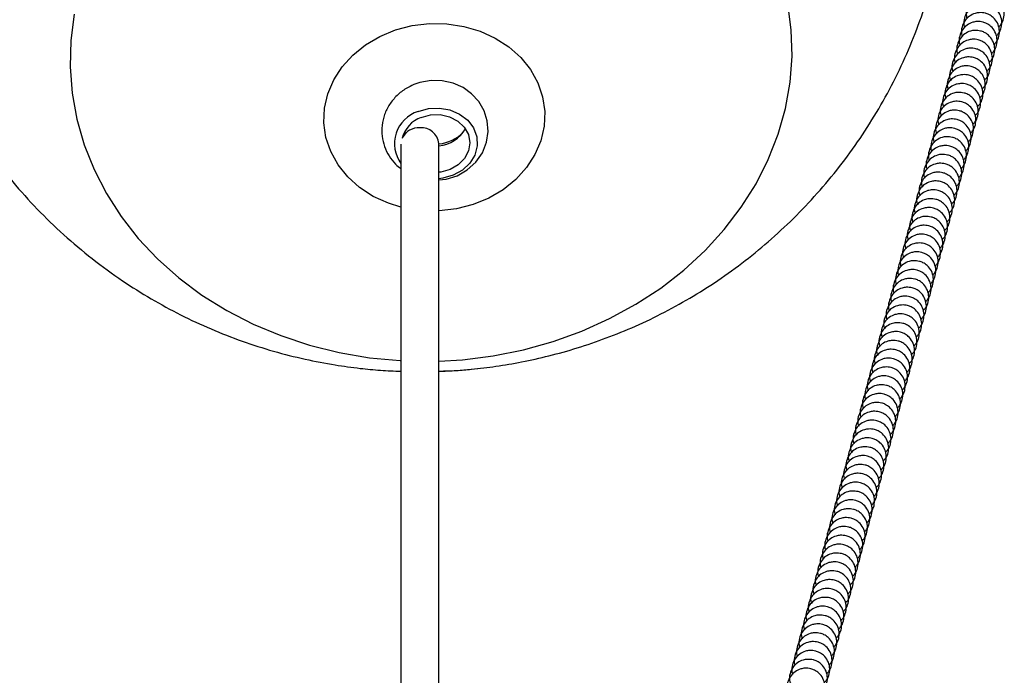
# Model space of a CAD drawing. Header units: millimetres. Extents: x 313 to 1951, y 543 to 2760.
# Tile 17 of 64: x 633 to 762, y 1108 to 1194. Entities that reach past the tile are written whole.
import ezdxf

# ---------------------------------------------------------------- set-up
doc = ezdxf.new("R2010")
doc.units = ezdxf.units.MM
doc.header["$LTSCALE"] = 10

msp = doc.modelspace()

# ---------------------------------------------------------------- linework, layer by layer
at = {"color": 7, "linetype": 'Continuous', "lineweight": 25}
for p, q in [((683.38, 1179.18), (683.51, 1179)), ((682.91, 1177.59), (682.91, 1086.39)), ((687.91, 1086.39), (687.91, 1177.67))]:
    msp.add_line(p, q, dxfattribs=at)
at = {"color": 7, "linetype": 'Continuous', "lineweight": 25, "flags": 128}
for points in [[(687.91, 1149.02), (691, 1149.21), (695.05, 1149.72), (699.05, 1150.52), (702.95, 1151.61), (706.74, 1152.97), (710.37, 1154.61), (713.84, 1156.51), (717.1, 1158.64), (720.15, 1161.01), (722.94, 1163.58), (725.47, 1166.35), (727.71, 1169.28), (729.65, 1172.36), (731.27, 1175.57), (732.57, 1178.88), (733.52, 1182.27), (734.13, 1185.71), (734.39, 1189.17), (734.3, 1192.64), (733.86, 1196.08)], [(639.87, 1194.66), (639.44, 1191.2), (639.35, 1187.73), (639.62, 1184.27), (640.24, 1180.85), (641.2, 1177.49), (642.5, 1174.22), (644.13, 1171.06), (646.07, 1168.04), (648.32, 1165.17), (650.85, 1162.49), (653.65, 1160), (656.7, 1157.72), (659.97, 1155.69), (663.43, 1153.9), (667.08, 1152.37), (670.86, 1151.12), (674.77, 1150.15), (678.77, 1149.47), (682.82, 1149.08), (682.91, 1149.08)], [(682.91, 1169.28), (681.26, 1169.79), (679.26, 1170.7), (677.46, 1171.86), (675.91, 1173.26), (674.63, 1174.85), (673.66, 1176.59), (673.03, 1178.44), (672.75, 1180.36), (672.83, 1182.3), (673.27, 1184.21), (674.05, 1186.04), (675.16, 1187.75), (676.56, 1189.3), (678.23, 1190.64), (680.13, 1191.76), (682.2, 1192.6), (684.39, 1193.17), (686.66, 1193.44)], [(686.66, 1193.44), (688.94, 1193.41), (691.18, 1193.07), (693.33, 1192.44), (695.33, 1191.53), (697.13, 1190.36), (698.69, 1188.97), (699.96, 1187.38), (700.93, 1185.64), (701.56, 1183.78), (701.84, 1181.87), (701.76, 1179.93), (701.32, 1178.02), (700.54, 1176.19), (699.44, 1174.48), (698.03, 1172.93), (696.36, 1171.58), (694.47, 1170.47), (692.4, 1169.62), (690.2, 1169.06), (687.93, 1168.79), (687.91, 1168.78)], [(687.91, 1172.86), (688.85, 1172.96), (690.3, 1173.42), (691.64, 1174.18), (692.77, 1175.2), (693.63, 1176.44), (694.17, 1177.82), (694.38, 1179.25), (694.26, 1180.66), (693.84, 1181.98), (693.14, 1183.17), (692.21, 1184.19), (691.08, 1185.01), (689.78, 1185.59), (688.35, 1185.92), (686.87, 1185.95), (685.38, 1185.69), (684.62, 1185.42), (684.62, 1185.42)], [(685.16, 1181.86), (686.52, 1182.25), (687.96, 1182.32), (689.36, 1182.07), (690.63, 1181.53), (691.69, 1180.72), (692.46, 1179.71), (692.89, 1178.55), (692.95, 1177.34), (692.64, 1176.14), (691.98, 1175.05), (691, 1174.14), (689.79, 1173.47), (688.42, 1173.09), (687.91, 1173.02)], [(685.58, 1181.1), (686.8, 1181.43), (688.08, 1181.46), (689.31, 1181.18), (690.4, 1180.61), (691.24, 1179.81), (691.78, 1178.83), (691.97, 1177.76), (691.8, 1176.68), (691.28, 1175.68), (690.44, 1174.84), (689.37, 1174.23), (688.15, 1173.9), (687.91, 1173.87)], [(687.91, 1147.67), (690.4, 1147.8), (693.01, 1148.04)]]:
    msp.add_lwpolyline(points, dxfattribs=at)
at = {"color": 7, "linetype": 'Continuous', "lineweight": 25}
for centre, radius, start, end in [((686.49, 1177.63), 4.44, 107.484, 216.2188), ((686.94, 1177.33), 4.01, 109.915, 165.6781), ((685.26, 1177.26), 2.47, 86.5441, 151.9991), ((685.61, 1177.42), 2.31, 6.1424, 95.0435), ((687.44, 1181.88), 4.56, 275.8504, 329.9866), ((687.3, 1182.95), 5.39, 276.513, 315.0776)]:
    msp.add_arc(centre, radius, start, end, dxfattribs=at)
for points, knots in [([(687.91, 1147.71), (688.68, 1147.73), (690.1, 1147.76), (692.61, 1147.98), (695.47, 1148.32), (698.88, 1148.9), (702.46, 1149.7), (706.18, 1150.74), (709.98, 1152.04), (713.82, 1153.6), (717.65, 1155.44), (721.43, 1157.55), (725.12, 1159.92), (728.7, 1162.56), (732.14, 1165.45), (735.42, 1168.58), (738.5, 1171.93), (741.38, 1175.5), (744.03, 1179.27), (746.43, 1183.22), (748.57, 1187.33), (750.44, 1191.59), (752.03, 1195.97), (753.32, 1200.46), (754.32, 1205.03), (755.01, 1209.66), (755.38, 1214.34), (755.45, 1219.04), (755.19, 1223.74), (754.62, 1228.42), (753.74, 1233.06), (752.54, 1237.64), (751.03, 1242.13), (749.22, 1246.52), (747.11, 1250.79), (744.71, 1254.92), (742.02, 1258.88), (739.06, 1262.67), (735.83, 1266.26), (732.33, 1269.65), (728.58, 1272.8), (724.72, 1275.6), (720.82, 1278.06), (716.93, 1280.18), (712.93, 1282.04), (708.84, 1283.63), (704.71, 1284.96), (700.62, 1285.99), (696.81, 1286.72), (693.49, 1287.18), (690.42, 1287.47), (687.79, 1287.6), (684.46, 1287.65), (681.54, 1287.55), (678.21, 1287.27), (675.34, 1286.92), (671.93, 1286.35), (668.36, 1285.55), (664.63, 1284.51), (660.83, 1283.21), (656.99, 1281.64), (653.17, 1279.81), (649.39, 1277.7), (645.69, 1275.32), (642.11, 1272.69), (638.67, 1269.8), (635.4, 1266.67), (632.31, 1263.32), (629.44, 1259.75), (626.79, 1255.98), (624.39, 1252.03), (622.24, 1247.92), (620.37, 1243.66), (618.79, 1239.28), (617.49, 1234.79), (616.5, 1230.22), (615.81, 1225.59), (615.43, 1220.91), (615.37, 1216.21), (615.62, 1211.51), (616.19, 1206.83), (617.08, 1202.19), (618.27, 1197.61), (619.78, 1193.12), (621.59, 1188.73), (623.7, 1184.46), (626.1, 1180.33), (628.79, 1176.37), (631.75, 1172.58), (634.99, 1168.99), (638.48, 1165.6), (642.24, 1162.45), (646.09, 1159.65), (649.99, 1157.19), (653.88, 1155.07), (657.88, 1153.21), (661.97, 1151.62), (666.1, 1150.29), (670.2, 1149.26), (674, 1148.53), (677.33, 1148.07), (680.21, 1147.79), (682.01, 1147.72), (682.91, 1147.68)], [0, 0, 0, 0, 0.0053134, 0.0098305, 0.0173499, 0.0252108, 0.033696, 0.0426115, 0.0518756, 0.0614196, 0.0711908, 0.0811471, 0.0912546, 0.1014855, 0.1118173, 0.122232, 0.1327147, 0.1432538, 0.1538398, 0.164465, 0.1751236, 0.1858108, 0.1965228, 0.2072567, 0.2180103, 0.2287819, 0.2395705, 0.2503753, 0.2611963, 0.2720335, 0.2828878, 0.2937602, 0.3046526, 0.3155674, 0.326508, 0.3374788, 0.3484857, 0.3595365, 0.3706418, 0.381816, 0.3930789, 0.4044593, 0.4146623, 0.4248479, 0.4350034, 0.4451073, 0.4551159, 0.4649262, 0.4742314, 0.4818458, 0.4880476, 0.4954936, 0.4999993, 0.5110666, 0.5155837, 0.5231031, 0.530964, 0.5394492, 0.5483648, 0.5576288, 0.5671728, 0.576944, 0.5869003, 0.5970078, 0.6072387, 0.6175705, 0.6279852, 0.6384679, 0.649007, 0.659593, 0.6702182, 0.6808768, 0.691564, 0.702276, 0.7130099, 0.7237635, 0.7345351, 0.7453237, 0.7561285, 0.7669495, 0.7777867, 0.788641, 0.7995134, 0.8104058, 0.8213207, 0.8322612, 0.843232, 0.8542389, 0.8652897, 0.876395, 0.8875692, 0.8988322, 0.9102125, 0.9204156, 0.9306011, 0.9407566, 0.9508605, 0.9608691, 0.9706794, 0.9799846, 0.9875991, 0.9938008, 1, 1, 1, 1]), ([(761.59, 1192.99), (761.69, 1193.09), (762.02, 1193.39), (762.3, 1194.11), (762.36, 1195.01), (762.09, 1195.89), (761.58, 1196.55), (761, 1196.94), (760.38, 1197.18), (759.75, 1197.24), (759.02, 1197.11), (758.33, 1196.77), (757.71, 1196.14), (757.36, 1195.32), (757.27, 1194.59), (757.4, 1194.2), (757.44, 1194.1)], [0, 0, 0, 0, 0.042088, 0.12735, 0.213086, 0.299337, 0.387173, 0.451574, 0.499908, 0.577195, 0.631215, 0.712146, 0.79628, 0.881542, 0.967279, 1, 1, 1, 1]), ([(761.28, 1191.83), (761.38, 1191.93), (761.71, 1192.23), (761.99, 1192.94), (762.05, 1193.84), (761.78, 1194.72), (761.27, 1195.39), (760.69, 1195.78), (760.07, 1196.01), (759.44, 1196.07), (758.71, 1195.95), (758.02, 1195.61), (757.4, 1194.97), (757.05, 1194.16), (756.95, 1193.43), (757.09, 1193.04), (757.13, 1192.93)], [0, 0, 0, 0, 0.042088, 0.1273496, 0.2130861, 0.2993373, 0.3871728, 0.4515737, 0.499908, 0.5771953, 0.631215, 0.7121456, 0.7962805, 0.8815421, 0.9672785, 1, 1, 1, 1]), ([(760.97, 1190.66), (761.07, 1190.76), (761.4, 1191.06), (761.68, 1191.78), (761.74, 1192.67), (761.47, 1193.55), (760.96, 1194.22), (760.37, 1194.61), (759.76, 1194.85), (759.13, 1194.91), (758.4, 1194.78), (757.71, 1194.44), (757.09, 1193.81), (756.74, 1192.99), (756.64, 1192.26), (756.78, 1191.87), (756.82, 1191.76)], [0, 0, 0, 0, 0.042088, 0.12735, 0.213086, 0.299337, 0.387173, 0.451574, 0.499908, 0.577195, 0.631215, 0.712146, 0.79628, 0.881542, 0.967279, 1, 1, 1, 1]), ([(760.66, 1189.5), (760.76, 1189.59), (761.09, 1189.9), (761.37, 1190.61), (761.43, 1191.51), (761.16, 1192.39), (760.65, 1193.05), (760.06, 1193.45), (759.45, 1193.68), (758.82, 1193.74), (758.09, 1193.62), (757.4, 1193.28), (756.78, 1192.64), (756.43, 1191.82), (756.33, 1191.09), (756.47, 1190.71), (756.51, 1190.6)], [0, 0, 0, 0, 0.042088, 0.12735, 0.213086, 0.299337, 0.387173, 0.451574, 0.499908, 0.577195, 0.631215, 0.712146, 0.79628, 0.881542, 0.967279, 1, 1, 1, 1]), ([(760.04, 1187.16), (760.14, 1187.26), (760.47, 1187.56), (760.75, 1188.28), (760.81, 1189.18), (760.54, 1190.06), (760.03, 1190.72), (759.44, 1191.12), (758.83, 1191.35), (758.2, 1191.41), (757.47, 1191.28), (756.78, 1190.94), (756.16, 1190.31), (755.81, 1189.49), (755.71, 1188.76), (755.85, 1188.37), (755.89, 1188.27)], [0, 0, 0, 0, 0.042088, 0.12735, 0.213086, 0.299337, 0.387173, 0.451574, 0.499908, 0.577195, 0.631215, 0.712146, 0.79628, 0.881542, 0.967279, 1, 1, 1, 1]), ([(760.35, 1188.33), (760.45, 1188.43), (760.78, 1188.73), (761.06, 1189.45), (761.12, 1190.34), (760.85, 1191.22), (760.34, 1191.89), (759.75, 1192.28), (759.14, 1192.51), (758.51, 1192.58), (757.78, 1192.45), (757.09, 1192.11), (756.47, 1191.48), (756.12, 1190.66), (756.02, 1189.93), (756.16, 1189.54), (756.2, 1189.43)], [0, 0, 0, 0, 0.042088, 0.1273496, 0.2130861, 0.2993373, 0.3871728, 0.4515737, 0.499908, 0.5771953, 0.631215, 0.7121456, 0.7962805, 0.8815421, 0.9672785, 1, 1, 1, 1]), ([(759.73, 1186), (759.83, 1186.1), (760.16, 1186.4), (760.44, 1187.11), (760.5, 1188.01), (760.23, 1188.89), (759.72, 1189.56), (759.13, 1189.95), (758.52, 1190.18), (757.89, 1190.25), (757.16, 1190.12), (756.47, 1189.78), (755.85, 1189.15), (755.49, 1188.33), (755.4, 1187.6), (755.54, 1187.21), (755.58, 1187.1)], [0, 0, 0, 0, 0.042088, 0.12735, 0.213086, 0.299337, 0.387173, 0.451574, 0.499908, 0.577195, 0.631215, 0.712146, 0.79628, 0.881542, 0.967279, 1, 1, 1, 1]), ([(759.42, 1184.83), (759.52, 1184.93), (759.85, 1185.23), (760.12, 1185.95), (760.19, 1186.85), (759.92, 1187.73), (759.4, 1188.39), (758.82, 1188.78), (758.21, 1189.02), (757.58, 1189.08), (756.85, 1188.95), (756.16, 1188.61), (755.54, 1187.98), (755.18, 1187.16), (755.09, 1186.43), (755.23, 1186.04), (755.27, 1185.94)], [0, 0, 0, 0, 0.042088, 0.12735, 0.213086, 0.299337, 0.387173, 0.451574, 0.499908, 0.577195, 0.631215, 0.712146, 0.79628, 0.881542, 0.967279, 1, 1, 1, 1]), ([(759.11, 1183.67), (759.21, 1183.77), (759.54, 1184.07), (759.81, 1184.78), (759.88, 1185.68), (759.61, 1186.56), (759.09, 1187.23), (758.51, 1187.62), (757.9, 1187.85), (757.27, 1187.91), (756.54, 1187.79), (755.84, 1187.45), (755.23, 1186.81), (754.87, 1186), (754.78, 1185.26), (754.92, 1184.88), (754.96, 1184.77)], [0, 0, 0, 0, 0.042088, 0.12735, 0.213086, 0.299337, 0.387173, 0.451574, 0.499908, 0.577195, 0.631215, 0.712146, 0.79628, 0.881542, 0.967279, 1, 1, 1, 1]), ([(758.8, 1182.5), (758.9, 1182.6), (759.23, 1182.9), (759.5, 1183.62), (759.57, 1184.51), (759.3, 1185.39), (758.78, 1186.06), (758.2, 1186.45), (757.59, 1186.69), (756.96, 1186.75), (756.23, 1186.62), (755.53, 1186.28), (754.91, 1185.65), (754.56, 1184.83), (754.47, 1184.1), (754.61, 1183.71), (754.65, 1183.6)], [0, 0, 0, 0, 0.042088, 0.1273496, 0.2130861, 0.2993373, 0.3871728, 0.4515737, 0.499908, 0.5771953, 0.631215, 0.7121456, 0.7962805, 0.8815421, 0.9672785, 1, 1, 1, 1]), ([(684.62, 1185.42), (684.27, 1185.26), (683.46, 1184.88), (682.35, 1184.01), (681.37, 1182.84), (680.71, 1181.5), (680.37, 1180.06), (680.37, 1178.63), (680.69, 1177.25), (681.31, 1176), (682.05, 1175), (682.66, 1174.53), (682.91, 1174.33)], [0, 0, 0, 0, 0.082973, 0.194043, 0.305165, 0.414712, 0.521927, 0.626698, 0.729474, 0.830908, 0.931935, 1, 1, 1, 1]), ([(758.49, 1181.33), (758.59, 1181.43), (758.92, 1181.74), (759.19, 1182.45), (759.26, 1183.35), (758.99, 1184.23), (758.47, 1184.89), (757.89, 1185.29), (757.27, 1185.52), (756.65, 1185.58), (755.92, 1185.45), (755.22, 1185.12), (754.6, 1184.48), (754.25, 1183.66), (754.16, 1182.93), (754.3, 1182.54), (754.34, 1182.44)], [0, 0, 0, 0, 0.042088, 0.12735, 0.213086, 0.299337, 0.387173, 0.451574, 0.499908, 0.577195, 0.631215, 0.712146, 0.79628, 0.881542, 0.967279, 1, 1, 1, 1]), ([(758.17, 1180.17), (758.28, 1180.27), (758.61, 1180.57), (758.88, 1181.28), (758.95, 1182.18), (758.68, 1183.06), (758.16, 1183.73), (757.58, 1184.12), (756.96, 1184.35), (756.33, 1184.42), (755.61, 1184.29), (754.91, 1183.95), (754.29, 1183.32), (753.94, 1182.5), (753.85, 1181.77), (753.99, 1181.38), (754.03, 1181.27)], [0, 0, 0, 0, 0.042088, 0.12735, 0.213086, 0.299337, 0.387173, 0.451574, 0.499908, 0.577195, 0.631215, 0.712146, 0.79628, 0.881542, 0.967279, 1, 1, 1, 1]), ([(757.86, 1179), (757.97, 1179.1), (758.3, 1179.4), (758.57, 1180.12), (758.64, 1181.02), (758.37, 1181.9), (757.85, 1182.56), (757.27, 1182.95), (756.65, 1183.19), (756.02, 1183.25), (755.3, 1183.12), (754.6, 1182.78), (753.98, 1182.15), (753.63, 1181.33), (753.54, 1180.6), (753.68, 1180.21), (753.72, 1180.11)], [0, 0, 0, 0, 0.042088, 0.12735, 0.213086, 0.299337, 0.387173, 0.451574, 0.499908, 0.577195, 0.631215, 0.712146, 0.79628, 0.881542, 0.967279, 1, 1, 1, 1]), ([(757.55, 1177.84), (757.66, 1177.94), (757.99, 1178.24), (758.26, 1178.95), (758.33, 1179.85), (758.06, 1180.73), (757.54, 1181.4), (756.96, 1181.79), (756.34, 1182.02), (755.71, 1182.08), (754.99, 1181.96), (754.29, 1181.62), (753.67, 1180.98), (753.32, 1180.17), (753.23, 1179.44), (753.37, 1179.05), (753.41, 1178.94)], [0, 0, 0, 0, 0.042088, 0.1273496, 0.2130861, 0.2993373, 0.3871728, 0.4515737, 0.499908, 0.5771953, 0.631215, 0.7121456, 0.7962805, 0.8815421, 0.9672785, 1, 1, 1, 1]), ([(756.93, 1175.51), (757.04, 1175.61), (757.37, 1175.91), (757.64, 1176.62), (757.71, 1177.52), (757.44, 1178.4), (756.92, 1179.06), (756.34, 1179.46), (755.72, 1179.69), (755.09, 1179.75), (754.37, 1179.63), (753.67, 1179.29), (753.05, 1178.65), (752.7, 1177.83), (752.61, 1177.1), (752.75, 1176.72), (752.79, 1176.61)], [0, 0, 0, 0, 0.042088, 0.12735, 0.213086, 0.299337, 0.387173, 0.451574, 0.499908, 0.577195, 0.631215, 0.712146, 0.79628, 0.881542, 0.967279, 1, 1, 1, 1]), ([(757.24, 1176.67), (757.35, 1176.77), (757.68, 1177.07), (757.95, 1177.79), (758.02, 1178.68), (757.75, 1179.56), (757.23, 1180.23), (756.65, 1180.62), (756.03, 1180.86), (755.4, 1180.92), (754.68, 1180.79), (753.98, 1180.45), (753.36, 1179.82), (753.01, 1179), (752.92, 1178.27), (753.06, 1177.88), (753.1, 1177.77)], [0, 0, 0, 0, 0.042088, 0.12735, 0.213086, 0.299337, 0.387173, 0.451574, 0.499908, 0.577195, 0.631215, 0.712146, 0.79628, 0.881542, 0.967279, 1, 1, 1, 1]), ([(756.62, 1174.34), (756.73, 1174.44), (757.06, 1174.74), (757.33, 1175.46), (757.4, 1176.35), (757.13, 1177.23), (756.61, 1177.9), (756.03, 1178.29), (755.41, 1178.52), (754.78, 1178.59), (754.06, 1178.46), (753.36, 1178.12), (752.74, 1177.49), (752.39, 1176.67), (752.3, 1175.94), (752.44, 1175.55), (752.48, 1175.44)], [0, 0, 0, 0, 0.042088, 0.12735, 0.213086, 0.299337, 0.387173, 0.451574, 0.499908, 0.577195, 0.631215, 0.712146, 0.79628, 0.881542, 0.967279, 1, 1, 1, 1]), ([(756.31, 1173.17), (756.42, 1173.27), (756.74, 1173.57), (757.02, 1174.29), (757.09, 1175.19), (756.82, 1176.07), (756.3, 1176.73), (755.72, 1177.13), (755.1, 1177.36), (754.47, 1177.42), (753.75, 1177.29), (753.05, 1176.96), (752.43, 1176.32), (752.08, 1175.5), (751.99, 1174.77), (752.13, 1174.38), (752.17, 1174.28)], [0, 0, 0, 0, 0.042088, 0.12735, 0.213086, 0.299337, 0.387173, 0.451574, 0.499908, 0.577195, 0.631215, 0.712146, 0.79628, 0.881542, 0.967279, 1, 1, 1, 1]), ([(756, 1172.01), (756.11, 1172.11), (756.43, 1172.41), (756.71, 1173.12), (756.78, 1174.02), (756.51, 1174.9), (755.99, 1175.57), (755.41, 1175.96), (754.79, 1176.19), (754.16, 1176.26), (753.44, 1176.13), (752.74, 1175.79), (752.12, 1175.16), (751.77, 1174.34), (751.68, 1173.61), (751.82, 1173.22), (751.85, 1173.11)], [0, 0, 0, 0, 0.042088, 0.12735, 0.213086, 0.299337, 0.387173, 0.451574, 0.499908, 0.577195, 0.631215, 0.712146, 0.79628, 0.881542, 0.967279, 1, 1, 1, 1]), ([(755.69, 1170.84), (755.8, 1170.94), (756.12, 1171.24), (756.4, 1171.96), (756.47, 1172.86), (756.2, 1173.74), (755.68, 1174.4), (755.1, 1174.79), (754.48, 1175.03), (753.85, 1175.09), (753.13, 1174.96), (752.43, 1174.62), (751.81, 1173.99), (751.46, 1173.17), (751.37, 1172.44), (751.51, 1172.05), (751.54, 1171.95)], [0, 0, 0, 0, 0.042088, 0.12735, 0.213086, 0.299337, 0.387173, 0.451574, 0.499908, 0.577195, 0.631215, 0.712146, 0.79628, 0.881542, 0.967279, 1, 1, 1, 1]), ([(755.38, 1169.68), (755.49, 1169.78), (755.81, 1170.08), (756.09, 1170.79), (756.16, 1171.69), (755.89, 1172.57), (755.37, 1173.24), (754.79, 1173.63), (754.17, 1173.86), (753.54, 1173.92), (752.81, 1173.8), (752.12, 1173.46), (751.5, 1172.82), (751.15, 1172.01), (751.06, 1171.27), (751.2, 1170.89), (751.23, 1170.78)], [0, 0, 0, 0, 0.042088, 0.12735, 0.213086, 0.299337, 0.387173, 0.451574, 0.499908, 0.577195, 0.631215, 0.712146, 0.79628, 0.881542, 0.967279, 1, 1, 1, 1]), ([(755.07, 1168.51), (755.18, 1168.61), (755.5, 1168.91), (755.78, 1169.63), (755.85, 1170.52), (755.58, 1171.4), (755.06, 1172.07), (754.48, 1172.46), (753.86, 1172.7), (753.23, 1172.76), (752.5, 1172.63), (751.81, 1172.29), (751.19, 1171.66), (750.84, 1170.84), (750.75, 1170.11), (750.89, 1169.72), (750.92, 1169.61)], [0, 0, 0, 0, 0.042088, 0.1273496, 0.2130861, 0.2993373, 0.3871728, 0.4515737, 0.499908, 0.5771953, 0.631215, 0.7121456, 0.7962805, 0.8815421, 0.9672785, 1, 1, 1, 1]), ([(754.76, 1167.34), (754.87, 1167.44), (755.19, 1167.75), (755.47, 1168.46), (755.54, 1169.36), (755.27, 1170.24), (754.75, 1170.9), (754.17, 1171.3), (753.55, 1171.53), (752.92, 1171.59), (752.19, 1171.46), (751.5, 1171.13), (750.88, 1170.49), (750.53, 1169.67), (750.44, 1168.94), (750.58, 1168.56), (750.61, 1168.45)], [0, 0, 0, 0, 0.042088, 0.12735, 0.213086, 0.299337, 0.387173, 0.451574, 0.499908, 0.577195, 0.631215, 0.712146, 0.79628, 0.881542, 0.967279, 1, 1, 1, 1]), ([(754.45, 1166.18), (754.56, 1166.28), (754.88, 1166.58), (755.16, 1167.29), (755.23, 1168.19), (754.96, 1169.07), (754.44, 1169.74), (753.86, 1170.13), (753.24, 1170.36), (752.61, 1170.43), (751.88, 1170.3), (751.19, 1169.96), (750.57, 1169.33), (750.22, 1168.51), (750.13, 1167.78), (750.27, 1167.39), (750.3, 1167.28)], [0, 0, 0, 0, 0.042088, 0.12735, 0.213086, 0.299337, 0.387173, 0.451574, 0.499908, 0.577195, 0.631215, 0.712146, 0.79628, 0.881542, 0.967279, 1, 1, 1, 1]), ([(753.83, 1163.85), (753.94, 1163.95), (754.26, 1164.25), (754.54, 1164.96), (754.61, 1165.86), (754.34, 1166.74), (753.82, 1167.41), (753.24, 1167.8), (752.62, 1168.03), (751.99, 1168.1), (751.26, 1167.97), (750.57, 1167.63), (749.95, 1166.99), (749.6, 1166.18), (749.51, 1165.45), (749.65, 1165.06), (749.68, 1164.95)], [0, 0, 0, 0, 0.042088, 0.12735, 0.213086, 0.299337, 0.387173, 0.451574, 0.499908, 0.577195, 0.631215, 0.712146, 0.79628, 0.881542, 0.967279, 1, 1, 1, 1]), ([(754.14, 1165.01), (754.25, 1165.11), (754.57, 1165.41), (754.85, 1166.13), (754.92, 1167.03), (754.65, 1167.91), (754.13, 1168.57), (753.55, 1168.97), (752.93, 1169.2), (752.3, 1169.26), (751.57, 1169.13), (750.88, 1168.79), (750.26, 1168.16), (749.91, 1167.34), (749.82, 1166.61), (749.96, 1166.22), (749.99, 1166.12)], [0, 0, 0, 0, 0.042088, 0.12735, 0.213086, 0.299337, 0.387173, 0.451574, 0.499908, 0.577195, 0.631215, 0.712146, 0.79628, 0.881542, 0.967279, 1, 1, 1, 1]), ([(753.52, 1162.68), (753.63, 1162.78), (753.95, 1163.08), (754.23, 1163.8), (754.3, 1164.69), (754.03, 1165.57), (753.51, 1166.24), (752.93, 1166.63), (752.31, 1166.87), (751.68, 1166.93), (750.95, 1166.8), (750.26, 1166.46), (749.64, 1165.83), (749.29, 1165.01), (749.2, 1164.28), (749.33, 1163.89), (749.37, 1163.78)], [0, 0, 0, 0, 0.042088, 0.12735, 0.213086, 0.299337, 0.387173, 0.451574, 0.499908, 0.577195, 0.631215, 0.712146, 0.79628, 0.881542, 0.967279, 1, 1, 1, 1]), ([(753.21, 1161.52), (753.32, 1161.62), (753.64, 1161.92), (753.92, 1162.63), (753.99, 1163.53), (753.72, 1164.41), (753.2, 1165.07), (752.62, 1165.47), (752, 1165.7), (751.37, 1165.76), (750.64, 1165.64), (749.95, 1165.3), (749.33, 1164.66), (748.98, 1163.84), (748.89, 1163.11), (749.02, 1162.73), (749.06, 1162.62)], [0, 0, 0, 0, 0.042088, 0.12735, 0.213086, 0.299337, 0.387173, 0.451574, 0.499908, 0.577195, 0.631215, 0.712146, 0.79628, 0.881542, 0.967279, 1, 1, 1, 1]), ([(752.9, 1160.35), (753.01, 1160.45), (753.33, 1160.75), (753.61, 1161.47), (753.68, 1162.36), (753.41, 1163.24), (752.89, 1163.91), (752.31, 1164.3), (751.69, 1164.53), (751.06, 1164.6), (750.33, 1164.47), (749.64, 1164.13), (749.02, 1163.5), (748.67, 1162.68), (748.58, 1161.95), (748.71, 1161.56), (748.75, 1161.45)], [0, 0, 0, 0, 0.042088, 0.12735, 0.213086, 0.299337, 0.387173, 0.451574, 0.499908, 0.577195, 0.631215, 0.712146, 0.79628, 0.881542, 0.967279, 1, 1, 1, 1]), ([(752.59, 1159.18), (752.7, 1159.28), (753.02, 1159.59), (753.3, 1160.3), (753.36, 1161.2), (753.09, 1162.08), (752.58, 1162.74), (752, 1163.14), (751.38, 1163.37), (750.75, 1163.43), (750.02, 1163.3), (749.33, 1162.97), (748.71, 1162.33), (748.36, 1161.51), (748.27, 1160.78), (748.4, 1160.39), (748.44, 1160.29)], [0, 0, 0, 0, 0.042088, 0.12735, 0.213086, 0.299337, 0.387173, 0.451574, 0.499908, 0.577195, 0.631215, 0.712146, 0.79628, 0.881542, 0.967279, 1, 1, 1, 1]), ([(752.28, 1158.02), (752.39, 1158.12), (752.71, 1158.42), (752.99, 1159.13), (753.05, 1160.03), (752.78, 1160.91), (752.27, 1161.58), (751.69, 1161.97), (751.07, 1162.2), (750.44, 1162.27), (749.71, 1162.14), (749.02, 1161.8), (748.4, 1161.17), (748.05, 1160.35), (747.96, 1159.62), (748.09, 1159.23), (748.13, 1159.12)], [0, 0, 0, 0, 0.042088, 0.12735, 0.213086, 0.299337, 0.387173, 0.451574, 0.499908, 0.577195, 0.631215, 0.712146, 0.79628, 0.881542, 0.967279, 1, 1, 1, 1]), ([(751.97, 1156.85), (752.08, 1156.95), (752.4, 1157.25), (752.68, 1157.97), (752.74, 1158.87), (752.47, 1159.75), (751.96, 1160.41), (751.38, 1160.8), (750.76, 1161.04), (750.13, 1161.1), (749.4, 1160.97), (748.71, 1160.63), (748.09, 1160), (747.74, 1159.18), (747.65, 1158.45), (747.78, 1158.06), (747.82, 1157.96)], [0, 0, 0, 0, 0.042088, 0.12735, 0.213086, 0.299337, 0.387173, 0.451574, 0.499908, 0.577195, 0.631215, 0.712146, 0.79628, 0.881542, 0.967279, 1, 1, 1, 1]), ([(751.66, 1155.69), (751.77, 1155.79), (752.09, 1156.09), (752.37, 1156.8), (752.43, 1157.7), (752.16, 1158.58), (751.65, 1159.25), (751.07, 1159.64), (750.45, 1159.87), (749.82, 1159.93), (749.09, 1159.81), (748.4, 1159.47), (747.78, 1158.83), (747.43, 1158.02), (747.34, 1157.29), (747.47, 1156.9), (747.51, 1156.79)], [0, 0, 0, 0, 0.042088, 0.12735, 0.213086, 0.299337, 0.387173, 0.451574, 0.499908, 0.577195, 0.631215, 0.712146, 0.79628, 0.881542, 0.967279, 1, 1, 1, 1]), ([(751.35, 1154.52), (751.46, 1154.62), (751.78, 1154.92), (752.06, 1155.64), (752.12, 1156.53), (751.85, 1157.41), (751.34, 1158.08), (750.76, 1158.47), (750.14, 1158.71), (749.51, 1158.77), (748.78, 1158.64), (748.09, 1158.3), (747.47, 1157.67), (747.12, 1156.85), (747.03, 1156.12), (747.16, 1155.73), (747.2, 1155.62)], [0, 0, 0, 0, 0.042088, 0.12735, 0.213086, 0.299337, 0.387173, 0.451574, 0.499908, 0.577195, 0.631215, 0.712146, 0.79628, 0.881542, 0.967279, 1, 1, 1, 1]), ([(750.73, 1152.19), (750.84, 1152.29), (751.16, 1152.59), (751.44, 1153.31), (751.5, 1154.2), (751.23, 1155.08), (750.72, 1155.75), (750.14, 1156.14), (749.52, 1156.37), (748.89, 1156.44), (748.16, 1156.31), (747.47, 1155.97), (746.85, 1155.34), (746.5, 1154.52), (746.41, 1153.79), (746.54, 1153.4), (746.58, 1153.29)], [0, 0, 0, 0, 0.042088, 0.12735, 0.213086, 0.299337, 0.387173, 0.451574, 0.499908, 0.577195, 0.631215, 0.712146, 0.79628, 0.881542, 0.967279, 1, 1, 1, 1]), ([(751.04, 1153.35), (751.15, 1153.45), (751.47, 1153.76), (751.75, 1154.47), (751.81, 1155.37), (751.54, 1156.25), (751.03, 1156.91), (750.45, 1157.31), (749.83, 1157.54), (749.2, 1157.6), (748.47, 1157.47), (747.78, 1157.14), (747.16, 1156.5), (746.81, 1155.68), (746.72, 1154.95), (746.85, 1154.57), (746.89, 1154.46)], [0, 0, 0, 0, 0.042088, 0.12735, 0.213086, 0.299337, 0.387173, 0.451574, 0.499908, 0.577195, 0.631215, 0.712146, 0.79628, 0.881542, 0.967279, 1, 1, 1, 1]), ([(750.42, 1151.02), (750.53, 1151.12), (750.85, 1151.42), (751.13, 1152.14), (751.19, 1153.04), (750.92, 1153.92), (750.41, 1154.58), (749.83, 1154.98), (749.21, 1155.21), (748.58, 1155.27), (747.85, 1155.14), (747.16, 1154.8), (746.54, 1154.17), (746.19, 1153.35), (746.1, 1152.62), (746.23, 1152.23), (746.27, 1152.13)], [0, 0, 0, 0, 0.042088, 0.12735, 0.213086, 0.299337, 0.387173, 0.451574, 0.499908, 0.577195, 0.631215, 0.712146, 0.79628, 0.881542, 0.967279, 1, 1, 1, 1]), ([(750.11, 1149.86), (750.21, 1149.96), (750.54, 1150.26), (750.82, 1150.97), (750.88, 1151.87), (750.61, 1152.75), (750.1, 1153.42), (749.52, 1153.81), (748.9, 1154.04), (748.27, 1154.11), (747.54, 1153.98), (746.85, 1153.64), (746.23, 1153), (745.88, 1152.19), (745.79, 1151.46), (745.92, 1151.07), (745.96, 1150.96)], [0, 0, 0, 0, 0.042088, 0.12735, 0.213086, 0.299337, 0.387173, 0.451574, 0.499908, 0.577195, 0.631215, 0.712146, 0.79628, 0.881542, 0.967279, 1, 1, 1, 1]), ([(749.8, 1148.69), (749.9, 1148.79), (750.23, 1149.09), (750.51, 1149.81), (750.57, 1150.7), (750.3, 1151.58), (749.79, 1152.25), (749.21, 1152.64), (748.59, 1152.88), (747.96, 1152.94), (747.23, 1152.81), (746.54, 1152.47), (745.92, 1151.84), (745.57, 1151.02), (745.47, 1150.29), (745.61, 1149.9), (745.65, 1149.79)], [0, 0, 0, 0, 0.042088, 0.12735, 0.213086, 0.299337, 0.387173, 0.451574, 0.499908, 0.577195, 0.631215, 0.712146, 0.79628, 0.881542, 0.967279, 1, 1, 1, 1]), ([(749.49, 1147.53), (749.59, 1147.63), (749.92, 1147.93), (750.2, 1148.64), (750.26, 1149.54), (749.99, 1150.42), (749.48, 1151.09), (748.89, 1151.48), (748.28, 1151.71), (747.65, 1151.77), (746.92, 1151.65), (746.23, 1151.31), (745.61, 1150.67), (745.26, 1149.86), (745.16, 1149.12), (745.3, 1148.74), (745.34, 1148.63)], [0, 0, 0, 0, 0.042088, 0.12735, 0.213086, 0.299337, 0.387173, 0.451574, 0.499908, 0.577195, 0.631215, 0.712146, 0.79628, 0.881542, 0.967279, 1, 1, 1, 1]), ([(749.18, 1146.36), (749.28, 1146.46), (749.61, 1146.76), (749.89, 1147.48), (749.95, 1148.37), (749.68, 1149.25), (749.17, 1149.92), (748.58, 1150.31), (747.97, 1150.55), (747.34, 1150.61), (746.61, 1150.48), (745.92, 1150.14), (745.3, 1149.51), (744.95, 1148.69), (744.85, 1147.96), (744.99, 1147.57), (745.03, 1147.46)], [0, 0, 0, 0, 0.042088, 0.12735, 0.213086, 0.299337, 0.387173, 0.451574, 0.499908, 0.577195, 0.631215, 0.712146, 0.79628, 0.881542, 0.967279, 1, 1, 1, 1]), ([(748.87, 1145.19), (748.97, 1145.29), (749.3, 1145.6), (749.58, 1146.31), (749.64, 1147.21), (749.37, 1148.09), (748.86, 1148.75), (748.27, 1149.15), (747.66, 1149.38), (747.03, 1149.44), (746.3, 1149.31), (745.61, 1148.98), (744.99, 1148.34), (744.64, 1147.52), (744.54, 1146.79), (744.68, 1146.4), (744.72, 1146.3)], [0, 0, 0, 0, 0.042088, 0.12735, 0.213086, 0.299337, 0.387173, 0.451574, 0.499908, 0.577195, 0.631215, 0.712146, 0.79628, 0.881542, 0.967279, 1, 1, 1, 1]), ([(748.56, 1144.03), (748.66, 1144.13), (748.99, 1144.43), (749.27, 1145.14), (749.33, 1146.04), (749.06, 1146.92), (748.55, 1147.59), (747.96, 1147.98), (747.35, 1148.21), (746.72, 1148.28), (745.99, 1148.15), (745.3, 1147.81), (744.68, 1147.18), (744.32, 1146.36), (744.23, 1145.63), (744.37, 1145.24), (744.41, 1145.13)], [0, 0, 0, 0, 0.042088, 0.12735, 0.213086, 0.299337, 0.387173, 0.451574, 0.499908, 0.577195, 0.631215, 0.712146, 0.79628, 0.881542, 0.967279, 1, 1, 1, 1]), ([(747.94, 1141.7), (748.04, 1141.8), (748.37, 1142.1), (748.64, 1142.81), (748.71, 1143.71), (748.44, 1144.59), (747.92, 1145.26), (747.34, 1145.65), (746.73, 1145.88), (746.1, 1145.94), (745.37, 1145.82), (744.68, 1145.48), (744.06, 1144.84), (743.7, 1144.03), (743.61, 1143.3), (743.75, 1142.91), (743.79, 1142.8)], [0, 0, 0, 0, 0.042088, 0.12735, 0.213086, 0.299337, 0.387173, 0.451574, 0.499908, 0.577195, 0.631215, 0.712146, 0.79628, 0.881542, 0.967279, 1, 1, 1, 1]), ([(748.25, 1142.86), (748.35, 1142.96), (748.68, 1143.26), (748.95, 1143.98), (749.02, 1144.88), (748.75, 1145.76), (748.24, 1146.42), (747.65, 1146.81), (747.04, 1147.05), (746.41, 1147.11), (745.68, 1146.98), (744.99, 1146.64), (744.37, 1146.01), (744.01, 1145.19), (743.92, 1144.46), (744.06, 1144.07), (744.1, 1143.97)], [0, 0, 0, 0, 0.042088, 0.12735, 0.213086, 0.299337, 0.387173, 0.451574, 0.499908, 0.577195, 0.631215, 0.712146, 0.79628, 0.881542, 0.967279, 1, 1, 1, 1]), ([(747.63, 1140.53), (747.73, 1140.63), (748.06, 1140.93), (748.33, 1141.65), (748.4, 1142.54), (748.13, 1143.42), (747.61, 1144.09), (747.03, 1144.48), (746.42, 1144.72), (745.79, 1144.78), (745.06, 1144.65), (744.36, 1144.31), (743.75, 1143.68), (743.39, 1142.86), (743.3, 1142.13), (743.44, 1141.74), (743.48, 1141.63)], [0, 0, 0, 0, 0.042088, 0.12735, 0.213086, 0.299337, 0.387173, 0.451574, 0.499908, 0.577195, 0.631215, 0.712146, 0.79628, 0.881542, 0.967279, 1, 1, 1, 1]), ([(747.32, 1139.37), (747.42, 1139.46), (747.75, 1139.77), (748.02, 1140.48), (748.09, 1141.38), (747.82, 1142.26), (747.3, 1142.92), (746.72, 1143.32), (746.11, 1143.55), (745.48, 1143.61), (744.75, 1143.48), (744.05, 1143.15), (743.43, 1142.51), (743.08, 1141.69), (742.99, 1140.96), (743.13, 1140.58), (743.17, 1140.47)], [0, 0, 0, 0, 0.042088, 0.12735, 0.213086, 0.299337, 0.387173, 0.451574, 0.499908, 0.577195, 0.631215, 0.712146, 0.79628, 0.881542, 0.967279, 1, 1, 1, 1]), ([(747, 1138.2), (747.11, 1138.3), (747.44, 1138.6), (747.71, 1139.32), (747.78, 1140.21), (747.51, 1141.09), (746.99, 1141.76), (746.41, 1142.15), (745.79, 1142.38), (745.16, 1142.45), (744.44, 1142.32), (743.74, 1141.98), (743.12, 1141.35), (742.77, 1140.53), (742.68, 1139.8), (742.82, 1139.41), (742.86, 1139.3)], [0, 0, 0, 0, 0.042088, 0.12735, 0.213086, 0.299337, 0.387173, 0.451574, 0.499908, 0.577195, 0.631215, 0.712146, 0.79628, 0.881542, 0.967279, 1, 1, 1, 1]), ([(746.69, 1137.03), (746.8, 1137.13), (747.13, 1137.43), (747.4, 1138.15), (747.47, 1139.05), (747.2, 1139.93), (746.68, 1140.59), (746.1, 1140.99), (745.48, 1141.22), (744.85, 1141.28), (744.13, 1141.15), (743.43, 1140.81), (742.81, 1140.18), (742.46, 1139.36), (742.37, 1138.63), (742.51, 1138.24), (742.55, 1138.14)], [0, 0, 0, 0, 0.042088, 0.12735, 0.213086, 0.299337, 0.387173, 0.451574, 0.499908, 0.577195, 0.631215, 0.712146, 0.79628, 0.881542, 0.967279, 1, 1, 1, 1]), ([(746.38, 1135.87), (746.49, 1135.97), (746.82, 1136.27), (747.09, 1136.98), (747.16, 1137.88), (746.89, 1138.76), (746.37, 1139.43), (745.79, 1139.82), (745.17, 1140.05), (744.54, 1140.12), (743.82, 1139.99), (743.12, 1139.65), (742.5, 1139.02), (742.15, 1138.2), (742.06, 1137.47), (742.2, 1137.08), (742.24, 1136.97)], [0, 0, 0, 0, 0.042088, 0.12735, 0.213086, 0.299337, 0.387173, 0.451574, 0.499908, 0.577195, 0.631215, 0.712146, 0.79628, 0.881542, 0.967279, 1, 1, 1, 1]), ([(746.07, 1134.7), (746.18, 1134.8), (746.51, 1135.1), (746.78, 1135.82), (746.85, 1136.72), (746.58, 1137.59), (746.06, 1138.26), (745.48, 1138.65), (744.86, 1138.89), (744.23, 1138.95), (743.51, 1138.82), (742.81, 1138.48), (742.19, 1137.85), (741.84, 1137.03), (741.75, 1136.3), (741.89, 1135.91), (741.93, 1135.8)], [0, 0, 0, 0, 0.042088, 0.12735, 0.213086, 0.299337, 0.387173, 0.451574, 0.499908, 0.577195, 0.631215, 0.712146, 0.79628, 0.881542, 0.967279, 1, 1, 1, 1]), ([(745.76, 1133.54), (745.87, 1133.64), (746.2, 1133.94), (746.47, 1134.65), (746.54, 1135.55), (746.27, 1136.43), (745.75, 1137.1), (745.17, 1137.49), (744.55, 1137.72), (743.92, 1137.78), (743.2, 1137.66), (742.5, 1137.32), (741.88, 1136.68), (741.53, 1135.87), (741.44, 1135.13), (741.58, 1134.75), (741.62, 1134.64)], [0, 0, 0, 0, 0.042088, 0.12735, 0.213086, 0.299337, 0.387173, 0.451574, 0.499908, 0.577195, 0.631215, 0.712146, 0.79628, 0.881542, 0.967279, 1, 1, 1, 1]), ([(745.45, 1132.37), (745.56, 1132.47), (745.89, 1132.77), (746.16, 1133.49), (746.23, 1134.38), (745.96, 1135.26), (745.44, 1135.93), (744.86, 1136.32), (744.24, 1136.56), (743.61, 1136.62), (742.89, 1136.49), (742.19, 1136.15), (741.57, 1135.52), (741.22, 1134.7), (741.13, 1133.97), (741.27, 1133.58), (741.31, 1133.47)], [0, 0, 0, 0, 0.042088, 0.12735, 0.213086, 0.299337, 0.387173, 0.451574, 0.499908, 0.577195, 0.631215, 0.712146, 0.79628, 0.881542, 0.967279, 1, 1, 1, 1]), ([(744.83, 1130.04), (744.94, 1130.14), (745.26, 1130.44), (745.54, 1131.15), (745.61, 1132.05), (745.34, 1132.93), (744.82, 1133.6), (744.24, 1133.99), (743.62, 1134.22), (742.99, 1134.29), (742.27, 1134.16), (741.57, 1133.82), (740.95, 1133.19), (740.6, 1132.37), (740.51, 1131.64), (740.65, 1131.25), (740.69, 1131.14)], [0, 0, 0, 0, 0.042088, 0.12735, 0.213086, 0.299337, 0.387173, 0.451574, 0.499908, 0.577195, 0.631215, 0.712146, 0.79628, 0.881542, 0.967279, 1, 1, 1, 1]), ([(745.14, 1131.2), (745.25, 1131.3), (745.57, 1131.61), (745.85, 1132.32), (745.92, 1133.22), (745.65, 1134.1), (745.13, 1134.76), (744.55, 1135.16), (743.93, 1135.39), (743.3, 1135.45), (742.58, 1135.32), (741.88, 1134.99), (741.26, 1134.35), (740.91, 1133.53), (740.82, 1132.8), (740.96, 1132.41), (741, 1132.31)], [0, 0, 0, 0, 0.042088, 0.12735, 0.213086, 0.299337, 0.387173, 0.451574, 0.499908, 0.577195, 0.631215, 0.712146, 0.79628, 0.881542, 0.967279, 1, 1, 1, 1]), ([(744.52, 1128.87), (744.63, 1128.97), (744.95, 1129.27), (745.23, 1129.99), (745.3, 1130.89), (745.03, 1131.77), (744.51, 1132.43), (743.93, 1132.82), (743.31, 1133.06), (742.68, 1133.12), (741.96, 1132.99), (741.26, 1132.65), (740.64, 1132.02), (740.29, 1131.2), (740.2, 1130.47), (740.34, 1130.08), (740.37, 1129.98)], [0, 0, 0, 0, 0.042088, 0.12735, 0.213086, 0.299337, 0.387173, 0.451574, 0.499908, 0.577195, 0.631215, 0.712146, 0.79628, 0.881542, 0.967279, 1, 1, 1, 1]), ([(744.21, 1127.71), (744.32, 1127.81), (744.64, 1128.11), (744.92, 1128.82), (744.99, 1129.72), (744.72, 1130.6), (744.2, 1131.27), (743.62, 1131.66), (743, 1131.89), (742.37, 1131.95), (741.64, 1131.83), (740.95, 1131.49), (740.33, 1130.85), (739.98, 1130.04), (739.89, 1129.31), (740.03, 1128.92), (740.06, 1128.81)], [0, 0, 0, 0, 0.042088, 0.12735, 0.213086, 0.299337, 0.387173, 0.451574, 0.499908, 0.577195, 0.631215, 0.712146, 0.79628, 0.881542, 0.967279, 1, 1, 1, 1]), ([(743.9, 1126.54), (744.01, 1126.64), (744.33, 1126.94), (744.61, 1127.66), (744.68, 1128.55), (744.41, 1129.43), (743.89, 1130.1), (743.31, 1130.49), (742.69, 1130.73), (742.06, 1130.79), (741.33, 1130.66), (740.64, 1130.32), (740.02, 1129.69), (739.67, 1128.87), (739.58, 1128.14), (739.72, 1127.75), (739.75, 1127.64)], [0, 0, 0, 0, 0.042088, 0.12735, 0.213086, 0.299337, 0.387173, 0.451574, 0.499908, 0.577195, 0.631215, 0.712146, 0.79628, 0.881542, 0.967279, 1, 1, 1, 1]), ([(743.59, 1125.38), (743.7, 1125.47), (744.02, 1125.78), (744.3, 1126.49), (744.37, 1127.39), (744.1, 1128.27), (743.58, 1128.93), (743, 1129.33), (742.38, 1129.56), (741.75, 1129.62), (741.02, 1129.5), (740.33, 1129.16), (739.71, 1128.52), (739.36, 1127.7), (739.27, 1126.97), (739.41, 1126.59), (739.44, 1126.48)], [0, 0, 0, 0, 0.042088, 0.12735, 0.213086, 0.299337, 0.387173, 0.451574, 0.499908, 0.577195, 0.631215, 0.712146, 0.79628, 0.881542, 0.967279, 1, 1, 1, 1]), ([(743.28, 1124.21), (743.39, 1124.31), (743.71, 1124.61), (743.99, 1125.33), (744.06, 1126.22), (743.79, 1127.1), (743.27, 1127.77), (742.69, 1128.16), (742.07, 1128.39), (741.44, 1128.46), (740.71, 1128.33), (740.02, 1127.99), (739.4, 1127.36), (739.05, 1126.54), (738.96, 1125.81), (739.1, 1125.42), (739.13, 1125.31)], [0, 0, 0, 0, 0.042088, 0.12735, 0.213086, 0.299337, 0.387173, 0.451574, 0.499908, 0.577195, 0.631215, 0.712146, 0.79628, 0.881542, 0.967279, 1, 1, 1, 1]), ([(742.97, 1123.04), (743.08, 1123.14), (743.4, 1123.44), (743.68, 1124.16), (743.75, 1125.06), (743.48, 1125.94), (742.96, 1126.6), (742.38, 1127), (741.76, 1127.23), (741.13, 1127.29), (740.4, 1127.16), (739.71, 1126.82), (739.09, 1126.19), (738.74, 1125.37), (738.65, 1124.64), (738.79, 1124.25), (738.82, 1124.15)], [0, 0, 0, 0, 0.042088, 0.12735, 0.213086, 0.299337, 0.387173, 0.451574, 0.499908, 0.577195, 0.631215, 0.712146, 0.79628, 0.881542, 0.967279, 1, 1, 1, 1]), ([(742.66, 1121.88), (742.77, 1121.98), (743.09, 1122.28), (743.37, 1122.99), (743.44, 1123.89), (743.17, 1124.77), (742.65, 1125.44), (742.07, 1125.83), (741.45, 1126.06), (740.82, 1126.13), (740.09, 1126), (739.4, 1125.66), (738.78, 1125.03), (738.43, 1124.21), (738.34, 1123.48), (738.48, 1123.09), (738.51, 1122.98)], [0, 0, 0, 0, 0.042088, 0.12735, 0.213086, 0.299337, 0.387173, 0.451574, 0.499908, 0.577195, 0.631215, 0.712146, 0.79628, 0.881542, 0.967279, 1, 1, 1, 1]), ([(742.35, 1120.71), (742.46, 1120.81), (742.78, 1121.11), (743.06, 1121.83), (743.13, 1122.73), (742.86, 1123.61), (742.34, 1124.27), (741.76, 1124.66), (741.14, 1124.9), (740.51, 1124.96), (739.78, 1124.83), (739.09, 1124.49), (738.47, 1123.86), (738.12, 1123.04), (738.03, 1122.31), (738.17, 1121.92), (738.2, 1121.82)], [0, 0, 0, 0, 0.042088, 0.12735, 0.213086, 0.299337, 0.387173, 0.451574, 0.499908, 0.577195, 0.631215, 0.712146, 0.79628, 0.881542, 0.967279, 1, 1, 1, 1]), ([(741.73, 1118.38), (741.84, 1118.48), (742.16, 1118.78), (742.44, 1119.5), (742.51, 1120.39), (742.24, 1121.27), (741.72, 1121.94), (741.14, 1122.33), (740.52, 1122.57), (739.89, 1122.63), (739.16, 1122.5), (738.47, 1122.16), (737.85, 1121.53), (737.5, 1120.71), (737.41, 1119.98), (737.54, 1119.59), (737.58, 1119.48)], [0, 0, 0, 0, 0.042088, 0.12735, 0.213086, 0.299337, 0.387173, 0.451574, 0.499908, 0.577195, 0.631215, 0.712146, 0.79628, 0.881542, 0.967279, 1, 1, 1, 1]), ([(742.04, 1119.55), (742.15, 1119.65), (742.47, 1119.95), (742.75, 1120.66), (742.82, 1121.56), (742.55, 1122.44), (742.03, 1123.11), (741.45, 1123.5), (740.83, 1123.73), (740.2, 1123.79), (739.47, 1123.67), (738.78, 1123.33), (738.16, 1122.69), (737.81, 1121.88), (737.72, 1121.14), (737.85, 1120.76), (737.89, 1120.65)], [0, 0, 0, 0, 0.042088, 0.12735, 0.213086, 0.299337, 0.387173, 0.451574, 0.499908, 0.577195, 0.631215, 0.712146, 0.79628, 0.881542, 0.967279, 1, 1, 1, 1]), ([(741.42, 1117.21), (741.53, 1117.31), (741.85, 1117.62), (742.13, 1118.33), (742.19, 1119.23), (741.93, 1120.11), (741.41, 1120.77), (740.83, 1121.17), (740.21, 1121.4), (739.58, 1121.46), (738.85, 1121.33), (738.16, 1121), (737.54, 1120.36), (737.19, 1119.54), (737.1, 1118.81), (737.23, 1118.42), (737.27, 1118.32)], [0, 0, 0, 0, 0.042088, 0.12735, 0.213086, 0.299337, 0.387173, 0.451574, 0.499908, 0.577195, 0.631215, 0.712146, 0.79628, 0.881542, 0.967279, 1, 1, 1, 1]), ([(741.11, 1116.05), (741.22, 1116.15), (741.54, 1116.45), (741.82, 1117.16), (741.88, 1118.06), (741.61, 1118.94), (741.1, 1119.61), (740.52, 1120), (739.9, 1120.23), (739.27, 1120.3), (738.54, 1120.17), (737.85, 1119.83), (737.23, 1119.2), (736.88, 1118.38), (736.79, 1117.65), (736.92, 1117.26), (736.96, 1117.15)], [0, 0, 0, 0, 0.042088, 0.12735, 0.213086, 0.299337, 0.387173, 0.451574, 0.499908, 0.577195, 0.631215, 0.712146, 0.79628, 0.881542, 0.967279, 1, 1, 1, 1]), ([(740.8, 1114.88), (740.91, 1114.98), (741.23, 1115.28), (741.51, 1116), (741.57, 1116.9), (741.3, 1117.78), (740.79, 1118.44), (740.21, 1118.83), (739.59, 1119.07), (738.96, 1119.13), (738.23, 1119), (737.54, 1118.66), (736.92, 1118.03), (736.57, 1117.21), (736.48, 1116.48), (736.61, 1116.09), (736.65, 1115.99)], [0, 0, 0, 0, 0.042088, 0.12735, 0.213086, 0.299337, 0.387173, 0.451574, 0.499908, 0.577195, 0.631215, 0.712146, 0.79628, 0.881542, 0.967279, 1, 1, 1, 1]), ([(740.49, 1113.72), (740.6, 1113.82), (740.92, 1114.12), (741.2, 1114.83), (741.26, 1115.73), (740.99, 1116.61), (740.48, 1117.28), (739.9, 1117.67), (739.28, 1117.9), (738.65, 1117.96), (737.92, 1117.84), (737.23, 1117.5), (736.61, 1116.86), (736.26, 1116.05), (736.17, 1115.32), (736.3, 1114.93), (736.34, 1114.82)], [0, 0, 0, 0, 0.042088, 0.12735, 0.213086, 0.299337, 0.387173, 0.451574, 0.499908, 0.577195, 0.631215, 0.712146, 0.79628, 0.881542, 0.967279, 1, 1, 1, 1]), ([(740.18, 1112.55), (740.29, 1112.65), (740.61, 1112.95), (740.89, 1113.67), (740.95, 1114.56), (740.68, 1115.44), (740.17, 1116.11), (739.59, 1116.5), (738.97, 1116.74), (738.34, 1116.8), (737.61, 1116.67), (736.92, 1116.33), (736.3, 1115.7), (735.95, 1114.88), (735.86, 1114.15), (735.99, 1113.76), (736.03, 1113.65)], [0, 0, 0, 0, 0.042088, 0.12735, 0.213086, 0.299337, 0.387173, 0.451574, 0.499908, 0.577195, 0.631215, 0.712146, 0.79628, 0.881542, 0.967279, 1, 1, 1, 1]), ([(739.87, 1111.39), (739.98, 1111.49), (740.3, 1111.79), (740.58, 1112.5), (740.64, 1113.4), (740.37, 1114.28), (739.86, 1114.94), (739.28, 1115.34), (738.66, 1115.57), (738.03, 1115.63), (737.3, 1115.51), (736.61, 1115.17), (735.99, 1114.53), (735.64, 1113.71), (735.55, 1112.98), (735.68, 1112.6), (735.72, 1112.49)], [0, 0, 0, 0, 0.042088, 0.12735, 0.213086, 0.299337, 0.387173, 0.451574, 0.499908, 0.577195, 0.631215, 0.712146, 0.79628, 0.881542, 0.967279, 1, 1, 1, 1]), ([(739.56, 1110.22), (739.67, 1110.32), (739.99, 1110.62), (740.27, 1111.34), (740.33, 1112.23), (740.06, 1113.11), (739.55, 1113.78), (738.97, 1114.17), (738.35, 1114.4), (737.72, 1114.47), (736.99, 1114.34), (736.3, 1114), (735.68, 1113.37), (735.33, 1112.55), (735.24, 1111.82), (735.37, 1111.43), (735.41, 1111.32)], [0, 0, 0, 0, 0.042088, 0.12735, 0.213086, 0.299337, 0.387173, 0.451574, 0.499908, 0.577195, 0.631215, 0.712146, 0.79628, 0.881542, 0.967279, 1, 1, 1, 1]), ([(739.25, 1109.05), (739.36, 1109.15), (739.68, 1109.45), (739.96, 1110.17), (740.02, 1111.07), (739.75, 1111.95), (739.24, 1112.61), (738.66, 1113.01), (738.04, 1113.24), (737.41, 1113.3), (736.68, 1113.17), (735.99, 1112.84), (735.37, 1112.2), (735.02, 1111.38), (734.93, 1110.65), (735.06, 1110.26), (735.1, 1110.16)], [0, 0, 0, 0, 0.042088, 0.12735, 0.213086, 0.299337, 0.387173, 0.451574, 0.499908, 0.577195, 0.631215, 0.712146, 0.79628, 0.881542, 0.967279, 1, 1, 1, 1]), ([(738.63, 1106.72), (738.73, 1106.82), (739.06, 1107.12), (739.34, 1107.84), (739.4, 1108.74), (739.13, 1109.62), (738.62, 1110.28), (738.04, 1110.67), (737.42, 1110.91), (736.79, 1110.97), (736.06, 1110.84), (735.37, 1110.5), (734.75, 1109.87), (734.4, 1109.05), (734.31, 1108.32), (734.44, 1107.93), (734.48, 1107.83)], [0, 0, 0, 0, 0.042088, 0.12735, 0.213086, 0.299337, 0.387173, 0.451574, 0.499908, 0.577195, 0.631215, 0.712146, 0.79628, 0.881542, 0.967279, 1, 1, 1, 1]), ([(738.94, 1107.89), (739.05, 1107.99), (739.37, 1108.29), (739.65, 1109), (739.71, 1109.9), (739.44, 1110.78), (738.93, 1111.45), (738.35, 1111.84), (737.73, 1112.07), (737.1, 1112.14), (736.37, 1112.01), (735.68, 1111.67), (735.06, 1111.04), (734.71, 1110.22), (734.62, 1109.49), (734.75, 1109.1), (734.79, 1108.99)], [0, 0, 0, 0, 0.042088, 0.12735, 0.213086, 0.299337, 0.387173, 0.451574, 0.499908, 0.577195, 0.631215, 0.712146, 0.79628, 0.881542, 0.967279, 1, 1, 1, 1]), ([(738.32, 1105.56), (738.42, 1105.66), (738.75, 1105.96), (739.03, 1106.67), (739.09, 1107.57), (738.82, 1108.45), (738.31, 1109.12), (737.73, 1109.51), (737.11, 1109.74), (736.48, 1109.8), (735.75, 1109.68), (735.06, 1109.34), (734.44, 1108.7), (734.09, 1107.89), (733.99, 1107.15), (734.13, 1106.77), (734.17, 1106.66)], [0, 0, 0, 0, 0.042088, 0.12735, 0.213086, 0.299337, 0.387173, 0.451574, 0.499908, 0.577195, 0.631215, 0.712146, 0.79628, 0.881542, 0.967279, 1, 1, 1, 1]), ([(738.01, 1104.39), (738.11, 1104.49), (738.44, 1104.79), (738.72, 1105.51), (738.78, 1106.4), (738.51, 1107.28), (738, 1107.95), (737.41, 1108.34), (736.8, 1108.58), (736.17, 1108.64), (735.44, 1108.51), (734.75, 1108.17), (734.13, 1107.54), (733.78, 1106.72), (733.68, 1105.99), (733.82, 1105.6), (733.86, 1105.49)], [0, 0, 0, 0, 0.042088, 0.12735, 0.213086, 0.299337, 0.387173, 0.451574, 0.499908, 0.577195, 0.631215, 0.712146, 0.79628, 0.881542, 0.967279, 1, 1, 1, 1])]:
    msp.add_open_spline(points, degree=3, knots=knots, dxfattribs=at)

doc.saveas('drawing.dxf')
